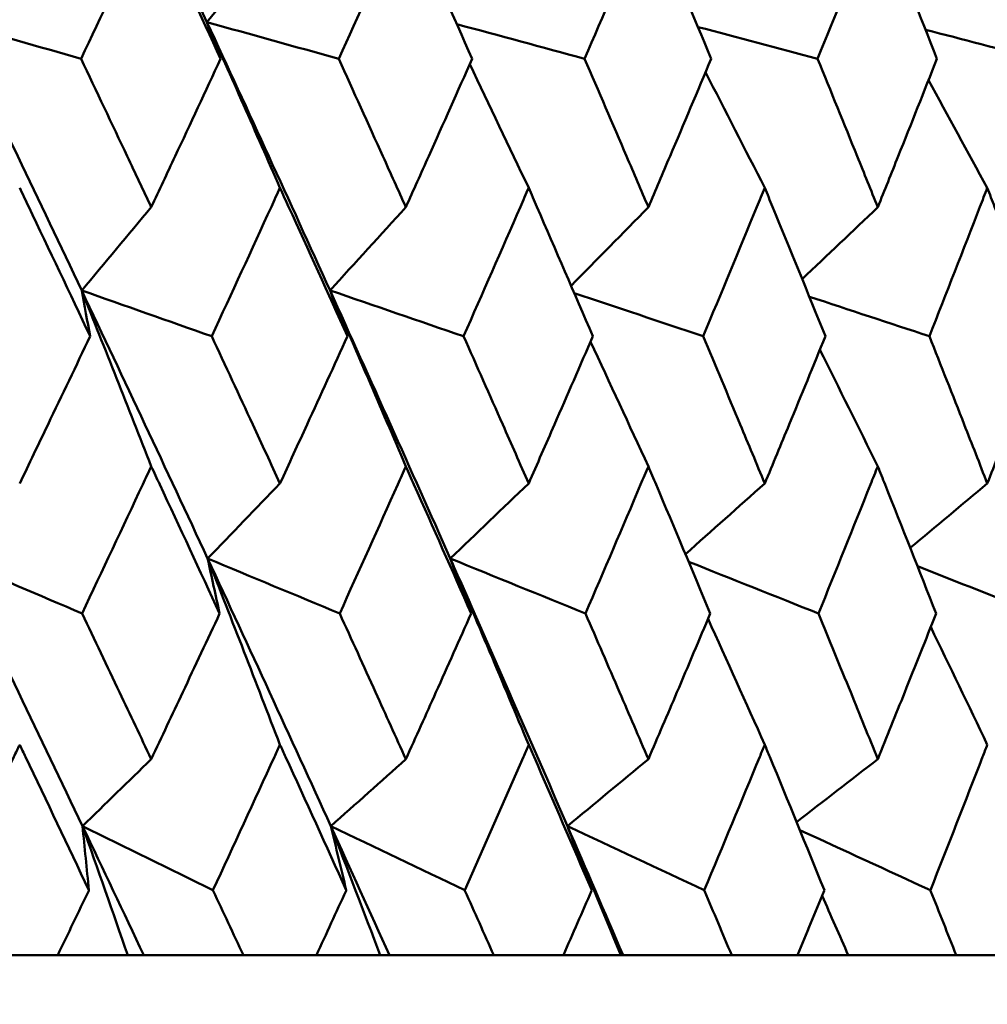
# Model space of a CAD drawing. Header units: millimetres. Extents: x 61 to 1929, y 482 to 2664.
# Tile 99 of 219: x 798.69 to 802.55, y 562.06 to 565.99. Entities that reach past the tile are written whole.
import ezdxf

# ---------------------------------------------------------------- set-up
doc = ezdxf.new("R2010")
doc.units = ezdxf.units.MM
doc.header["$LTSCALE"] = 10
doc.layers.add('Widoczne (ISO)', color=7, linetype='Continuous', lineweight=50)

msp = doc.modelspace()

# ---------------------------------------------------------------- linework, layer by layer
at = {"layer": 'Widoczne (ISO)'}
for p, q in [((798.5381, 562.2569), (798.8426, 562.2569)), ((799.1223, 562.2569), (798.8426, 562.2569)), ((799.1862, 562.2569), (799.1223, 562.2569)), ((799.5836, 562.2569), (799.1862, 562.2569)), ((799.5836, 562.2569), (799.8753, 562.2569)), ((800.1303, 562.2569), (799.8753, 562.2569)), ((800.1669, 562.2569), (800.1303, 562.2569)), ((800.5832, 562.2569), (800.1669, 562.2569)), ((800.5832, 562.2569), (800.8611, 562.2569)), ((801.0903, 562.2569), (800.8611, 562.2569)), ((801.0995, 562.2569), (801.0903, 562.2569)), ((801.5332, 562.2569), (801.0995, 562.2569)), ((801.5332, 562.2569), (801.7961, 562.2569)), ((801.9986, 562.2569), (801.7961, 562.2569)), ((802.4296, 562.2569), (801.9986, 562.2569)), ((802.4296, 562.2569), (802.6764, 562.2569))]:
    msp.add_line(p, q, dxfattribs=at)
msp.add_circle((787.9742, 532.2569), 50, dxfattribs=at)
for points, knots in [([(798.9361, 567.0518), (799.0617, 566.7868), (799.1863, 566.5218), (799.3528, 566.1649), (799.3956, 566.073), (799.4383, 565.981)], [0.3692784, 0.3692784, 0.3692784, 0.3692784, 0.4608442, 0.4608442, 0.492629, 0.492629, 0.492629, 0.492629]), ([(799.2159, 566.4306), (799.2039, 566.4051), (799.192, 566.3795), (799.0989, 566.1809), (799.0174, 566.0079), (798.9356, 565.8348)], [0.07138254, 0.07138254, 0.07138254, 0.07138254, 0.08018544, 0.08018544, 0.13983561, 0.13983561, 0.13983561, 0.13983561]), ([(799.493, 565.8348), (799.413, 566.0078), (799.3326, 566.1808), (799.2398, 566.3794), (799.2279, 566.405), (799.2159, 566.4306)], [0.02053386, 0.02053386, 0.02053386, 0.02053386, 0.08016461, 0.08016461, 0.08898694, 0.08898694, 0.08898694, 0.08898694]), ([(800.2324, 566.4306), (800.221, 566.4051), (800.2095, 566.3795), (800.1206, 566.1809), (800.0427, 566.0079), (799.9643, 565.8348)], [0.07138254, 0.07138254, 0.07138254, 0.07138254, 0.08018544, 0.08018544, 0.13983561, 0.13983561, 0.13983561, 0.13983561]), ([(800.4969, 565.8348), (800.4206, 566.0078), (800.3439, 566.1808), (800.2552, 566.3794), (800.2438, 566.405), (800.2324, 566.4306)], [0.02053386, 0.02053386, 0.02053386, 0.02053386, 0.08016461, 0.08016461, 0.08898694, 0.08898694, 0.08898694, 0.08898694]), ([(801.2005, 566.4306), (801.1896, 566.4051), (801.1788, 566.3795), (801.0943, 566.1809), (801.0203, 566.0079), (800.9458, 565.8348)], [0.07138254, 0.07138254, 0.07138254, 0.07138254, 0.08018544, 0.08018544, 0.13983561, 0.13983561, 0.13983561, 0.13983561]), ([(801.4514, 565.8348), (801.3791, 566.0078), (801.3063, 566.1808), (801.2222, 566.3794), (801.2113, 566.405), (801.2005, 566.4306)], [0.02053386, 0.02053386, 0.02053386, 0.02053386, 0.08016461, 0.08016461, 0.08898694, 0.08898694, 0.08898694, 0.08898694]), ([(802.1164, 566.4306), (802.1061, 566.4051), (802.0959, 566.3795), (802.0163, 566.1809), (801.9464, 566.0079), (801.8761, 565.8348)], [0.07138254, 0.07138254, 0.07138254, 0.07138254, 0.08018544, 0.08018544, 0.13983561, 0.13983561, 0.13983561, 0.13983561]), ([(802.3527, 565.8348), (802.2846, 566.0078), (802.2161, 566.1808), (802.1368, 566.3794), (802.1266, 566.405), (802.1164, 566.4306)], [0.02053386, 0.02053386, 0.02053386, 0.02053386, 0.08016461, 0.08016461, 0.08898694, 0.08898694, 0.08898694, 0.08898694]), ([(798.9356, 565.8348), (798.9973, 565.7051), (799.0588, 565.5754), (799.1521, 565.378), (799.184, 565.3103), (799.2159, 565.2426)], [0.01681985, 0.01681985, 0.01681985, 0.01681985, 0.06159108, 0.06159108, 0.08495433, 0.08495433, 0.08495433, 0.08495433]), ([(799.2159, 565.2426), (799.2478, 565.3103), (799.2795, 565.378), (799.3721, 565.5753), (799.4327, 565.7051), (799.493, 565.8348)], [0.03825175, 0.03825175, 0.03825175, 0.03825175, 0.06160817, 0.06160817, 0.10638617, 0.10638617, 0.10638617, 0.10638617]), ([(799.9643, 565.8348), (800.0234, 565.7051), (800.0822, 565.5754), (800.1714, 565.378), (800.2019, 565.3103), (800.2324, 565.2426)], [0.01681985, 0.01681985, 0.01681985, 0.01681985, 0.06159108, 0.06159108, 0.08495433, 0.08495433, 0.08495433, 0.08495433]), ([(800.2324, 565.2426), (800.2628, 565.3103), (800.2932, 565.378), (800.3815, 565.5753), (800.4394, 565.7051), (800.4969, 565.8348)], [0.03825175, 0.03825175, 0.03825175, 0.03825175, 0.06160817, 0.06160817, 0.10638617, 0.10638617, 0.10638617, 0.10638617]), ([(800.9458, 565.8348), (801.002, 565.7051), (801.0579, 565.5754), (801.1426, 565.378), (801.1716, 565.3103), (801.2005, 565.2426)], [0.01681985, 0.01681985, 0.01681985, 0.01681985, 0.06159108, 0.06159108, 0.08495433, 0.08495433, 0.08495433, 0.08495433]), ([(801.2005, 565.2426), (801.2294, 565.3103), (801.2582, 565.378), (801.342, 565.5753), (801.3968, 565.7051), (801.4514, 565.8348)], [0.03825175, 0.03825175, 0.03825175, 0.03825175, 0.06160817, 0.06160817, 0.10638617, 0.10638617, 0.10638617, 0.10638617]), ([(801.8761, 565.8348), (801.9291, 565.7051), (801.9819, 565.5754), (802.0618, 565.378), (802.0891, 565.3103), (802.1164, 565.2426)], [0.01681985, 0.01681985, 0.01681985, 0.01681985, 0.06159108, 0.06159108, 0.08495433, 0.08495433, 0.08495433, 0.08495433]), ([(802.1164, 565.2426), (802.1436, 565.3103), (802.1708, 565.378), (802.2497, 565.5753), (802.3013, 565.7051), (802.3527, 565.8348)], [0.03825175, 0.03825175, 0.03825175, 0.03825175, 0.06160817, 0.06160817, 0.10638617, 0.10638617, 0.10638617, 0.10638617]), ([(798.972, 564.7273), (798.8907, 564.8995), (798.809, 565.0717), (798.7148, 565.2692), (798.7028, 565.2944), (798.6908, 565.3196)], [0.02530969, 0.02530969, 0.02530969, 0.02530969, 0.08465152, 0.08465152, 0.09334823, 0.09334823, 0.09334823, 0.09334823]), ([(799.7299, 565.3196), (799.7184, 565.2945), (799.7069, 565.2693), (799.6165, 565.0719), (799.5371, 564.8996), (799.4574, 564.7273)], [0.07597559, 0.07597559, 0.07597559, 0.07597559, 0.08464777, 0.08464777, 0.14401425, 0.14401425, 0.14401425, 0.14401425]), ([(799.9992, 564.7273), (799.9214, 564.8995), (799.8432, 565.0717), (799.753, 565.2692), (799.7415, 565.2944), (799.7299, 565.3196)], [0.02530969, 0.02530969, 0.02530969, 0.02530969, 0.08465152, 0.08465152, 0.09334823, 0.09334823, 0.09334823, 0.09334823]), ([(800.7227, 565.3196), (800.7117, 565.2945), (800.7008, 565.2693), (800.6146, 565.0719), (800.539, 564.8996), (800.4629, 564.7273)], [0.07597559, 0.07597559, 0.07597559, 0.07597559, 0.08464777, 0.08464777, 0.14401425, 0.14401425, 0.14401425, 0.14401425]), ([(800.9789, 564.7273), (800.905, 564.8995), (800.8305, 565.0717), (800.7447, 565.2692), (800.7337, 565.2944), (800.7227, 565.3196)], [0.02530969, 0.02530969, 0.02530969, 0.02530969, 0.08465152, 0.08465152, 0.09334823, 0.09334823, 0.09334823, 0.09334823]), ([(801.6652, 565.3196), (801.6548, 565.2945), (801.6444, 565.2693), (801.5629, 565.0719), (801.4913, 564.8996), (801.4192, 564.7273)], [0.07597559, 0.07597559, 0.07597559, 0.07597559, 0.08464777, 0.08464777, 0.14401425, 0.14401425, 0.14401425, 0.14401425]), ([(801.9073, 564.7273), (801.8375, 564.8995), (801.7672, 565.0717), (801.686, 565.2692), (801.6756, 565.2944), (801.6652, 565.3196)], [0.02530969, 0.02530969, 0.02530969, 0.02530969, 0.08465152, 0.08465152, 0.09334823, 0.09334823, 0.09334823, 0.09334823]), ([(802.5536, 565.3196), (802.5439, 565.2945), (802.5341, 565.2693), (802.4575, 565.0719), (802.3902, 564.8996), (802.3224, 564.7273)], [0.07597559, 0.07597559, 0.07597559, 0.07597559, 0.08464777, 0.08464777, 0.14401425, 0.14401425, 0.14401425, 0.14401425]), ([(802.7808, 564.7273), (802.7153, 564.8995), (802.6494, 565.0717), (802.5731, 565.2692), (802.5634, 565.2944), (802.5536, 565.3196)], [0.02530969, 0.02530969, 0.02530969, 0.02530969, 0.08465152, 0.08465152, 0.09334823, 0.09334823, 0.09334823, 0.09334823]), ([(798.6908, 564.1399), (798.7285, 564.2183), (798.7662, 564.2968), (798.8601, 564.4926), (798.9161, 564.61), (798.972, 564.7273)], [0.03448054, 0.03448054, 0.03448054, 0.03448054, 0.06157222, 0.06157222, 0.10209717, 0.10209717, 0.10209717, 0.10209717]), ([(799.4574, 564.7273), (799.5121, 564.61), (799.5667, 564.4926), (799.6574, 564.2968), (799.6937, 564.2184), (799.7299, 564.1399)], [0.02104899, 0.02104899, 0.02104899, 0.02104899, 0.0615671, 0.0615671, 0.08866561, 0.08866561, 0.08866561, 0.08866561]), ([(799.7299, 564.1399), (799.7661, 564.2183), (799.8022, 564.2968), (799.8921, 564.4926), (799.9457, 564.61), (799.9992, 564.7273)], [0.03448054, 0.03448054, 0.03448054, 0.03448054, 0.06157222, 0.06157222, 0.10209717, 0.10209717, 0.10209717, 0.10209717]), ([(800.4629, 564.7273), (800.5152, 564.61), (800.5672, 564.4926), (800.6537, 564.2968), (800.6882, 564.2184), (800.7227, 564.1399)], [0.02104899, 0.02104899, 0.02104899, 0.02104899, 0.0615671, 0.0615671, 0.08866561, 0.08866561, 0.08866561, 0.08866561]), ([(800.7227, 564.1399), (800.7572, 564.2183), (800.7915, 564.2968), (800.8771, 564.4926), (800.9281, 564.61), (800.9789, 564.7273)], [0.03448054, 0.03448054, 0.03448054, 0.03448054, 0.06157222, 0.06157222, 0.10209717, 0.10209717, 0.10209717, 0.10209717]), ([(801.4192, 564.7273), (801.4687, 564.61), (801.518, 564.4926), (801.5998, 564.2968), (801.6325, 564.2184), (801.6652, 564.1399)], [0.02104899, 0.02104899, 0.02104899, 0.02104899, 0.0615671, 0.0615671, 0.08866561, 0.08866561, 0.08866561, 0.08866561]), ([(801.6652, 564.1399), (801.6978, 564.2183), (801.7303, 564.2968), (801.8111, 564.4926), (801.8594, 564.61), (801.9073, 564.7273)], [0.03448054, 0.03448054, 0.03448054, 0.03448054, 0.06157222, 0.06157222, 0.10209717, 0.10209717, 0.10209717, 0.10209717]), ([(802.3224, 564.7273), (802.3689, 564.61), (802.4153, 564.4926), (802.4922, 564.2968), (802.523, 564.2184), (802.5536, 564.1399)], [0.02104899, 0.02104899, 0.02104899, 0.02104899, 0.0615671, 0.0615671, 0.08866561, 0.08866561, 0.08866561, 0.08866561]), ([(802.5536, 564.1399), (802.5842, 564.2183), (802.6147, 564.2968), (802.6906, 564.4926), (802.7358, 564.61), (802.7808, 564.7273)], [0.03448054, 0.03448054, 0.03448054, 0.03448054, 0.06157222, 0.06157222, 0.10209717, 0.10209717, 0.10209717, 0.10209717]), ([(799.2159, 564.2082), (799.2046, 564.184), (799.1933, 564.1599), (799.1016, 563.9641), (799.0208, 563.7924), (798.9397, 563.6208)], [0.0806421, 0.0806421, 0.0806421, 0.0806421, 0.08897282, 0.08897282, 0.14811965, 0.14811965, 0.14811965, 0.14811965]), ([(799.489, 563.6208), (799.4097, 563.7923), (799.33, 563.9639), (799.2386, 564.1597), (799.2272, 564.1839), (799.2159, 564.2082)], [0.02983351, 0.02983351, 0.02983351, 0.02983351, 0.0889495, 0.0889495, 0.09731113, 0.09731113, 0.09731113, 0.09731113]), ([(800.2324, 564.2082), (800.2216, 564.184), (800.2108, 564.1599), (800.1232, 563.9641), (800.0459, 563.7924), (799.9683, 563.6208)], [0.0806421, 0.0806421, 0.0806421, 0.0806421, 0.08897282, 0.08897282, 0.14811965, 0.14811965, 0.14811965, 0.14811965]), ([(800.4931, 563.6208), (800.4175, 563.7923), (800.3414, 563.9639), (800.254, 564.1597), (800.2432, 564.1839), (800.2324, 564.2082)], [0.02983351, 0.02983351, 0.02983351, 0.02983351, 0.0889495, 0.0889495, 0.09731113, 0.09731113, 0.09731113, 0.09731113]), ([(801.2005, 564.2082), (801.1902, 564.184), (801.18, 564.1599), (801.0968, 563.9641), (801.0234, 563.7924), (800.9495, 563.6208)], [0.0806421, 0.0806421, 0.0806421, 0.0806421, 0.08897282, 0.08897282, 0.14811965, 0.14811965, 0.14811965, 0.14811965]), ([(801.4478, 563.6208), (801.3761, 563.7923), (801.3039, 563.9639), (801.221, 564.1597), (801.2108, 564.1839), (801.2005, 564.2082)], [0.02983351, 0.02983351, 0.02983351, 0.02983351, 0.0889495, 0.0889495, 0.09731113, 0.09731113, 0.09731113, 0.09731113]), ([(802.1164, 564.2082), (802.1067, 564.184), (802.097, 564.1599), (802.0186, 563.9641), (801.9493, 563.7924), (801.8796, 563.6208)], [0.0806421, 0.0806421, 0.0806421, 0.0806421, 0.08897282, 0.08897282, 0.14811965, 0.14811965, 0.14811965, 0.14811965]), ([(802.3493, 563.6208), (802.2818, 563.7923), (802.2139, 563.9639), (802.1358, 564.1597), (802.1261, 564.1839), (802.1164, 564.2082)], [0.02983351, 0.02983351, 0.02983351, 0.02983351, 0.0889495, 0.0889495, 0.09731113, 0.09731113, 0.09731113, 0.09731113]), ([(798.9397, 563.6208), (798.9897, 563.516), (799.0397, 563.4111), (799.1317, 563.2173), (799.1738, 563.1284), (799.2159, 563.0395)], [0.02528165, 0.02528165, 0.02528165, 0.02528165, 0.06150593, 0.06150593, 0.09223152, 0.09223152, 0.09223152, 0.09223152]), ([(799.2159, 563.0395), (799.2579, 563.1284), (799.2998, 563.2173), (799.3909, 563.4111), (799.4401, 563.5159), (799.489, 563.6208)], [0.03078053, 0.03078053, 0.03078053, 0.03078053, 0.06149921, 0.06149921, 0.09773041, 0.09773041, 0.09773041, 0.09773041]), ([(799.9683, 563.6208), (800.0162, 563.516), (800.0639, 563.4111), (800.1519, 563.2173), (800.1922, 563.1284), (800.2324, 563.0395)], [0.02528165, 0.02528165, 0.02528165, 0.02528165, 0.06150593, 0.06150593, 0.09223152, 0.09223152, 0.09223152, 0.09223152]), ([(800.2324, 563.0395), (800.2725, 563.1284), (800.3126, 563.2173), (800.3995, 563.4111), (800.4464, 563.5159), (800.4931, 563.6208)], [0.03078053, 0.03078053, 0.03078053, 0.03078053, 0.06149921, 0.06149921, 0.09773041, 0.09773041, 0.09773041, 0.09773041]), ([(800.9495, 563.6208), (800.9951, 563.516), (801.0405, 563.4111), (801.1241, 563.2173), (801.1623, 563.1284), (801.2005, 563.0395)], [0.02528165, 0.02528165, 0.02528165, 0.02528165, 0.06150593, 0.06150593, 0.09223152, 0.09223152, 0.09223152, 0.09223152]), ([(801.2005, 563.0395), (801.2386, 563.1284), (801.2766, 563.2173), (801.3591, 563.4111), (801.4035, 563.5159), (801.4478, 563.6208)], [0.03078053, 0.03078053, 0.03078053, 0.03078053, 0.06149921, 0.06149921, 0.09773041, 0.09773041, 0.09773041, 0.09773041]), ([(801.8796, 563.6208), (801.9226, 563.516), (801.9655, 563.4111), (802.0443, 563.2173), (802.0804, 563.1284), (802.1164, 563.0395)], [0.02528165, 0.02528165, 0.02528165, 0.02528165, 0.06150593, 0.06150593, 0.09223152, 0.09223152, 0.09223152, 0.09223152]), ([(802.1164, 563.0395), (802.1523, 563.1284), (802.1881, 563.2173), (802.2658, 563.4111), (802.3076, 563.5159), (802.3493, 563.6208)], [0.03078053, 0.03078053, 0.03078053, 0.03078053, 0.06149921, 0.06149921, 0.09773041, 0.09773041, 0.09773041, 0.09773041]), ([(798.6908, 563.0972), (798.683, 563.081), (798.6752, 563.0647), (798.5826, 562.871), (798.4974, 562.6936), (798.4117, 562.5162)], [0.0853813, 0.0853813, 0.0853813, 0.0853813, 0.09097809, 0.09097809, 0.15214536, 0.15214536, 0.15214536, 0.15214536]), ([(798.967, 562.5162), (798.8831, 562.6935), (798.7988, 562.8708), (798.7064, 563.0645), (798.6986, 563.0809), (798.6908, 563.0972)], [0.0297954, 0.0297954, 0.0297954, 0.0297954, 0.09092493, 0.09092493, 0.09655955, 0.09655955, 0.09655955, 0.09655955]), ([(799.7299, 563.0972), (799.7225, 563.081), (799.7151, 563.0647), (799.6263, 562.871), (799.5445, 562.6936), (799.4623, 562.5162)], [0.0853813, 0.0853813, 0.0853813, 0.0853813, 0.09097809, 0.09097809, 0.15214536, 0.15214536, 0.15214536, 0.15214536]), ([(799.9944, 562.5162), (799.9141, 562.6935), (799.8335, 562.8708), (799.7449, 563.0645), (799.7374, 563.0809), (799.7299, 563.0972)], [0.0297954, 0.0297954, 0.0297954, 0.0297954, 0.09092493, 0.09092493, 0.09655955, 0.09655955, 0.09655955, 0.09655955]), ([(800.7227, 563.0972), (800.7156, 563.081), (800.7085, 563.0647), (800.624, 562.871), (800.5461, 562.6936), (800.4676, 562.5162)], [0.0853813, 0.0853813, 0.0853813, 0.0853813, 0.09097809, 0.09097809, 0.15214536, 0.15214536, 0.15214536, 0.15214536]), ([(800.9744, 562.5162), (800.8981, 562.6935), (800.8213, 562.8708), (800.737, 563.0645), (800.7298, 563.0809), (800.7227, 563.0972)], [0.0297954, 0.0297954, 0.0297954, 0.0297954, 0.09092493, 0.09092493, 0.09655955, 0.09655955, 0.09655955, 0.09655955]), ([(801.6652, 563.0972), (801.6585, 563.081), (801.6518, 563.0647), (801.5718, 562.871), (801.498, 562.6936), (801.4236, 562.5162)], [0.0853813, 0.0853813, 0.0853813, 0.0853813, 0.09097809, 0.09097809, 0.15214536, 0.15214536, 0.15214536, 0.15214536]), ([(801.903, 562.5162), (801.831, 562.6935), (801.7584, 562.8708), (801.6786, 563.0645), (801.6719, 563.0809), (801.6652, 563.0972)], [0.0297954, 0.0297954, 0.0297954, 0.0297954, 0.09092493, 0.09092493, 0.09655955, 0.09655955, 0.09655955, 0.09655955]), ([(802.5536, 563.0972), (802.5473, 563.081), (802.541, 563.0647), (802.4659, 562.871), (802.3965, 562.6936), (802.3265, 562.5162)], [0.0853813, 0.0853813, 0.0853813, 0.0853813, 0.09097809, 0.09097809, 0.15214536, 0.15214536, 0.15214536, 0.15214536]), ([(798.8426, 562.2569), (798.8839, 562.3428), (798.9251, 562.4287), (798.9665, 562.5151), (798.9667, 562.5156), (798.967, 562.5162)], [0, 0, 0, 0, 0.02969567, 0.02969567, 0.02988021, 0.02988021, 0.02988021, 0.02988021]), ([(799.4623, 562.5162), (799.4626, 562.5156), (799.4628, 562.5151), (799.5033, 562.4287), (799.5435, 562.3428), (799.5836, 562.2569)], [0.02951568, 0.02951568, 0.02951568, 0.02951568, 0.02969929, 0.02969929, 0.05939589, 0.05939589, 0.05939589, 0.05939589]), ([(799.8753, 562.2569), (799.9149, 562.3428), (799.9543, 562.4287), (799.9939, 562.5151), (799.9941, 562.5156), (799.9944, 562.5162)], [0, 0, 0, 0, 0.02969567, 0.02969567, 0.02988021, 0.02988021, 0.02988021, 0.02988021]), ([(800.4676, 562.5162), (800.4678, 562.5156), (800.4681, 562.5151), (800.5067, 562.4287), (800.545, 562.3428), (800.5832, 562.2569)], [0.02951568, 0.02951568, 0.02951568, 0.02951568, 0.02969929, 0.02969929, 0.05939589, 0.05939589, 0.05939589, 0.05939589]), ([(800.8611, 562.2569), (800.8988, 562.3428), (800.9363, 562.4287), (800.9739, 562.5151), (800.9741, 562.5156), (800.9744, 562.5162)], [0, 0, 0, 0, 0.02969567, 0.02969567, 0.02988021, 0.02988021, 0.02988021, 0.02988021]), ([(801.4236, 562.5162), (801.4238, 562.5156), (801.4241, 562.5151), (801.4607, 562.4287), (801.497, 562.3428), (801.5332, 562.2569)], [0.02951568, 0.02951568, 0.02951568, 0.02951568, 0.02969929, 0.02969929, 0.05939589, 0.05939589, 0.05939589, 0.05939589]), ([(801.7961, 562.2569), (801.8316, 562.3428), (801.8671, 562.4287), (801.9026, 562.5151), (801.9028, 562.5156), (801.903, 562.5162)], [0, 0, 0, 0, 0.02969567, 0.02969567, 0.02988021, 0.02988021, 0.02988021, 0.02988021]), ([(802.3265, 562.5162), (802.3267, 562.5156), (802.3269, 562.5151), (802.3614, 562.4287), (802.3956, 562.3428), (802.4296, 562.2569)], [0.02951568, 0.02951568, 0.02951568, 0.02951568, 0.02969929, 0.02969929, 0.05939589, 0.05939589, 0.05939589, 0.05939589])]:
    msp.add_open_spline(points, degree=3, knots=knots, dxfattribs=at)
for points in [[(799.7299, 566.3468), (799.6328, 566.2247), (799.5356, 566.1027), (799.4383, 565.981)], [(798.4249, 565.981), (798.5951, 565.9323), (798.7653, 565.8835), (798.9356, 565.8348)], [(798.4249, 565.981), (798.5976, 565.6241), (798.7688, 565.2672), (798.9382, 564.9102)], [(799.7299, 565.3196), (799.6332, 565.5406), (799.5359, 565.7611), (799.4383, 565.981)], [(799.4383, 565.981), (799.6136, 565.9323), (799.789, 565.8835), (799.9643, 565.8348)], [(799.4383, 565.981), (799.6039, 565.6241), (799.7676, 565.2672), (799.9296, 564.9102)], [(799.4383, 565.981), (799.4566, 565.9323), (799.4748, 565.8835), (799.493, 565.8348)], [(800.4359, 565.973), (800.6058, 565.9269), (800.7758, 565.8809), (800.9458, 565.8348)], [(801.3983, 565.9617), (801.5575, 565.9194), (801.7168, 565.8771), (801.8761, 565.8348)], [(802.3069, 565.9509), (802.4551, 565.9122), (802.6033, 565.8735), (802.7514, 565.8348)], [(800.7227, 565.3196), (800.6445, 565.4844), (800.566, 565.6488), (800.4872, 565.8129)], [(801.6652, 565.3196), (801.5866, 565.4737), (801.5078, 565.6275), (801.4287, 565.781)], [(802.5536, 565.3196), (802.4756, 565.4632), (802.3974, 565.6066), (802.319, 565.7497)], [(799.2159, 565.2426), (799.1234, 565.1317), (799.0308, 565.0209), (798.9382, 564.9102)], [(800.2324, 565.2426), (800.1315, 565.1317), (800.0306, 565.0209), (799.9296, 564.9102)], [(801.2005, 565.2426), (801.0977, 565.1379), (800.995, 565.0333), (800.8921, 564.9289)], [(802.1164, 565.2426), (802.0158, 565.1468), (801.9152, 565.051), (801.8146, 564.9554)], [(799.2159, 564.2082), (799.1238, 564.4428), (799.0313, 564.6768), (798.9382, 564.9102)], [(798.9382, 564.9102), (799.1113, 564.8493), (799.2843, 564.7883), (799.4574, 564.7273)], [(798.9382, 564.9102), (799.1075, 564.5536), (799.2752, 564.1969), (799.4411, 563.8404)], [(798.9382, 564.9102), (798.9495, 564.8493), (798.9608, 564.7883), (798.972, 564.7273)], [(800.2324, 564.2082), (800.132, 564.4428), (800.031, 564.6768), (799.9296, 564.9102)], [(799.9296, 564.9102), (800.1074, 564.8493), (800.2851, 564.7883), (800.4629, 564.7273)], [(799.9296, 564.9102), (800.0914, 564.5536), (800.2514, 564.1969), (800.4095, 563.8404)], [(799.9296, 564.9102), (799.9528, 564.8493), (799.976, 564.7883), (799.9992, 564.7273)], [(800.9046, 564.8999), (801.0761, 564.8424), (801.2477, 564.7849), (801.4192, 564.7273)], [(801.8432, 564.8852), (802.0029, 564.8326), (802.1626, 564.78), (802.3224, 564.7273)], [(801.2005, 564.2082), (801.1238, 564.3743), (801.0468, 564.5401), (800.9695, 564.7056)], [(802.1164, 564.2082), (802.0396, 564.3636), (801.9626, 564.5188), (801.8854, 564.6737)], [(799.7299, 564.1399), (799.6337, 564.0399), (799.5374, 563.9401), (799.4411, 563.8404)], [(800.7227, 564.1399), (800.6184, 564.0399), (800.514, 563.9401), (800.4095, 563.8404)], [(801.6652, 564.1399), (801.5596, 564.0458), (801.454, 563.9517), (801.3484, 563.8578)], [(802.5536, 564.1399), (802.4511, 564.054), (802.3485, 563.9683), (802.2459, 563.8826)], [(798.4275, 563.8404), (798.5982, 563.7672), (798.7689, 563.694), (798.9397, 563.6208)], [(798.4275, 563.8404), (798.6004, 563.4842), (798.7717, 563.1282), (798.9415, 562.7723)], [(799.4411, 563.8404), (799.6168, 563.7672), (799.7925, 563.694), (799.9683, 563.6208)], [(799.4411, 563.8404), (799.6069, 563.4842), (799.7709, 563.1282), (799.9331, 562.7723)], [(799.7299, 563.0972), (799.6342, 563.3456), (799.538, 563.5933), (799.4411, 563.8404)], [(799.4411, 563.8404), (799.4572, 563.7672), (799.4731, 563.694), (799.489, 563.6208)], [(800.4095, 563.8404), (800.5895, 563.7672), (800.7695, 563.694), (800.9495, 563.6208)], [(800.4095, 563.8404), (800.5674, 563.4842), (800.7235, 563.1282), (800.8776, 562.7723)], [(800.7227, 563.0972), (800.6189, 563.3456), (800.5145, 563.5933), (800.4095, 563.8404)], [(800.4095, 563.8404), (800.4374, 563.7672), (800.4653, 563.694), (800.4931, 563.6208)], [(801.3612, 563.8275), (801.534, 563.7586), (801.7068, 563.6897), (801.8796, 563.6208)], [(802.275, 563.8092), (802.4349, 563.7464), (802.5948, 563.6836), (802.7547, 563.6208)], [(801.6652, 563.0972), (801.59, 563.2648), (801.5144, 563.4321), (801.4386, 563.5992)], [(802.5536, 563.0972), (802.4786, 563.2541), (802.4034, 563.4107), (802.3279, 563.567)], [(799.2159, 563.0395), (799.1244, 562.9503), (799.033, 562.8613), (798.9415, 562.7723)], [(800.2324, 563.0395), (800.1327, 562.9503), (800.0329, 562.8613), (799.9331, 562.7723)], [(801.2005, 563.0395), (801.0929, 562.9503), (800.9852, 562.8613), (800.8776, 562.7723)], [(802.1164, 563.0395), (802.0083, 562.9557), (801.9002, 562.8721), (801.792, 562.7885)], [(799.1223, 562.2569), (799.0623, 562.429), (799.002, 562.6008), (798.9415, 562.7723)], [(798.9415, 562.7723), (799.115, 562.687), (799.2887, 562.6016), (799.4623, 562.5162)], [(798.9415, 562.7723), (798.9501, 562.687), (798.9586, 562.6016), (798.967, 562.5162)], [(798.9415, 562.7723), (799.0234, 562.6005), (799.105, 562.4286), (799.1862, 562.2569)], [(800.1303, 562.2569), (800.0648, 562.429), (799.9991, 562.6008), (799.9331, 562.7723)], [(799.9331, 562.7723), (800.1113, 562.687), (800.2894, 562.6016), (800.4676, 562.5162)], [(799.9331, 562.7723), (799.9536, 562.687), (799.9741, 562.6016), (799.9944, 562.5162)], [(799.9331, 562.7723), (800.0115, 562.6005), (800.0894, 562.4286), (800.1669, 562.2569)], [(801.0903, 562.2569), (801.0197, 562.429), (800.9488, 562.6008), (800.8776, 562.7723)], [(800.8776, 562.7723), (801.0596, 562.687), (801.2416, 562.6016), (801.4236, 562.5162)], [(800.8776, 562.7723), (800.9099, 562.687), (800.9422, 562.6016), (800.9744, 562.5162)], [(800.8776, 562.7723), (800.952, 562.6005), (801.026, 562.4286), (801.0995, 562.2569)], [(801.805, 562.7567), (801.9788, 562.6766), (802.1527, 562.5964), (802.3265, 562.5162)], [(801.9986, 562.2569), (801.9638, 562.3361), (801.929, 562.4153), (801.8941, 562.4944)]]:
    msp.add_open_spline(points, degree=3, dxfattribs=at)

doc.saveas('drawing.dxf')
